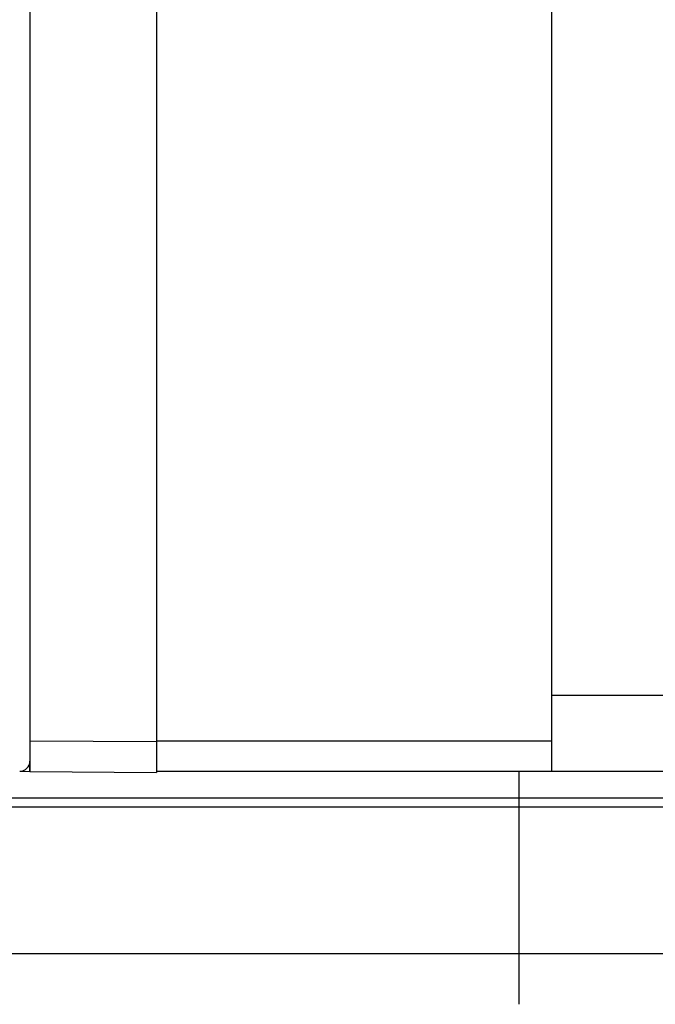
# Model space of a CAD drawing. Header units: millimetres. Extents: x 771 to 1030, y 218 to 303.
# Tile 4 of 54: x 932 to 945, y 231 to 251. Entities that reach past the tile are written whole.
import ezdxf
from ezdxf.lldxf.tags import DXFTag

# ---------------------------------------------------------------- set-up
doc = ezdxf.new("R2010")
doc.units = ezdxf.units.MM
doc.header["$LTSCALE"] = 0.15
for name, color, linetype in [('2', 7, 'CONTINUOUS'), ('HID', 2, 'DASHED'), ('OUT', 3, 'CONTINUOUS')]:
    doc.layers.add(name, color=color, linetype=linetype)
tags = doc.linetypes.add('DASHED', pattern=[25.72, 12.86, -12.86]).pattern_tags.tags
tags[6:7] = [DXFTag(74, 4), DXFTag(75, 0), DXFTag(340, '0'), DXFTag(46, 0.0), DXFTag(50, 0.0), DXFTag(44, 0.0), DXFTag(45, 0.0)]
tags[4:5] = [DXFTag(74, 4), DXFTag(75, 0), DXFTag(340, '0'), DXFTag(46, 0.0), DXFTag(50, 0.0), DXFTag(44, 0.0), DXFTag(45, 0.0)]

msp = doc.modelspace()

# ---------------------------------------------------------------- linework, layer by layer
at = {"layer": '2', "color": 0, "linetype": 'Continuous'}
for p, q in [((934.829, 258.594), (934.829, 235.65)), ((932.329, 258.572), (932.329, 235.672)), ((932.329, 236.272), (934.829, 236.263)), ((934.829, 236.272), (942.629, 236.272)), ((932.329, 235.73), (932.329, 235.874)), ((932.127, 235.674), (932.329, 235.672)), ((932.329, 235.672), (932.329, 235.73)), ((932.329, 235.672), (934.829, 235.65)), ((942.629, 235.672), (934.829, 235.672))]:
    msp.add_line(p, q, dxfattribs=at)
msp.add_arc((932.129, 235.874), 0.2, 269.5, 0, dxfattribs=at)
at = {"layer": 'HID', "color": 0}
msp.add_line((941.979, 235.672), (941.979, 231.075), dxfattribs=at)
at = {"layer": 'OUT', "color": 0}
for p, q in [((942.629, 235.672), (942.629, 259.075)), ((942.629, 235.675), (989.329, 235.675)), ((899.699, 235.149), (1029.979, 235.149)), ((899.694, 234.969), (1029.979, 234.969)), ((899.131, 232.075), (1029.979, 232.075))]:
    msp.add_line(p, q, dxfattribs=at)
at = {"layer": 'OUT', "color": 0, "linetype": 'Continuous'}
msp.add_line((942.629, 237.175), (989.329, 237.175), dxfattribs=at)

doc.saveas('drawing.dxf')
